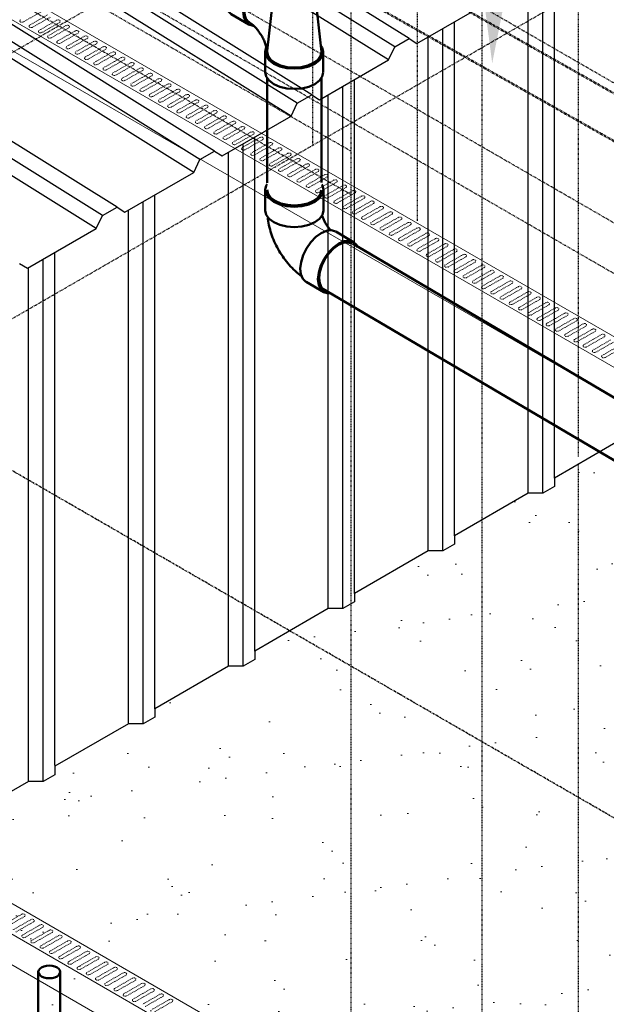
# Model space of a CAD drawing. Header units: inches. Extents: x -17970 to 20481, y 167 to 1796.
# Tile 24 of 35: x 1295 to 1389, y 884 to 1042. Entities that reach past the tile are written whole.
import ezdxf
from ezdxf import colors
from ezdxf.entities.mleader import LeaderData, LeaderLine
from ezdxf.math import Vec2, Vec3

# ---------------------------------------------------------------- set-up
doc = ezdxf.new("R2010")
doc.units = ezdxf.units.IN
doc.header["$LTSCALE"] = 0.4
doc.header["$MEASUREMENT"] = 0
for name, pattern in [('CENTER2', [1.125, 0.75, -0.125, 0.125, -0.125]), ('Dash - 1_16_', [0.1875, 0.125, -0.0625]), ('HIDDEN2', [0.1875, 0.125, -0.0625])]:
    doc.linetypes.add(name, pattern=pattern)
for name, color, linetype in [('G-ANNO-TTLB', 7, 'Continuous'), ('M-ANNO-HATCH', 8, 'Continuous'), ('P-PIPE', 3, 'Continuous'), ('S-ANNO-DIMS', 1, 'Continuous')]:
    doc.layers.add(name, color=color, linetype=linetype)
doc.layers.add('M-DETL-LIGHT', color=1, linetype='Continuous', lineweight=0)
doc.layers.add('M-SECT-PATT', color=9, linetype='Continuous', lineweight=18, true_color=0x808080)
doc.styles.add('Annotative', font='romans.shx', dxfattribs={"width": 0.8, "height": 0.125})

# ---------------------------------------------------------------- blocks, each defined once
blk = doc.blocks.new('Tee Reducing Sanitary - PVC - Sch 40 - DWV - Standard-1146882-DRAINAGE ISOMETRIC')
at = {"layer": 'P-PIPE', "color": 90, "lineweight": 50}
for p, q in [((2366.28, -450.24), (2364.11, -451.52)), ((2357.32, -452.48), (2357.32, -454.93)), ((2364.53, -454.93), (2364.53, -452.48)), ((2357.54, -455.6), (2356.59, -464.28)), ((2365.26, -464.1), (2364.32, -455.6)), ((2368.18, -459.88), (2370.99, -458.22)), ((2356.29, -464.26), (2356.29, -467.51)), ((2365.56, -467.51), (2365.56, -464.26))]:
    blk.add_line(p, q, dxfattribs=at)
for points in [[(2366.28, -450.25, 0), (2366.29, -450.23, 0), (2366.97, -450.03, 0), (2367.75, -450.11, 0), (2368.6, -450.47, 0)], [(2368.6, -450.47, 0), (2369.45, -451.09, 0), (2370.24, -451.92, 0), (2370.93, -452.91, 0), (2371.46, -453.99, 0), (2371.79, -455.08, 0), (2371.91, -456.12, 0), (2371.81, -457.03, 0), (2371.49, -457.75, 0), (2370.98, -458.23, 0), (2370.97, -458.23, 0)], [(2357.54, -451.81, 0), (2357.45, -451.94, 0), (2357.32, -452.48, 0), (2357.45, -453.02, 0), (2357.81, -453.52, 0), (2358.38, -453.95, 0)], [(2358.38, -453.95, 0), (2359.13, -454.28, 0), (2360, -454.49, 0), (2360.93, -454.56, 0), (2361.86, -454.49, 0), (2362.73, -454.28, 0), (2363.48, -453.95, 0), (2364.05, -453.52, 0), (2364.41, -453.02, 0), (2364.53, -452.48, 0), (2364.41, -451.94, 0), (2364.27, -451.74, 0)], [(2365.79, -452.13, 0), (2364.94, -451.76, 0), (2364.23, -451.69, 0)], [(2364.44, -451.95, 0), (2364.8, -451.98, 0), (2365.29, -452.12, 0), (2365.79, -452.36, 0)], [(2367.42, -460.09, 0), (2367.49, -460.1, 0), (2368.16, -459.89, 0), (2368.68, -459.41, 0), (2369, -458.69, 0), (2369.1, -457.78, 0), (2368.98, -456.74, 0), (2368.64, -455.65, 0), (2368.12, -454.57, 0), (2367.43, -453.58, 0), (2366.64, -452.74, 0), (2365.79, -452.13, 0)], [(2365.79, -452.36, 0), (2366.3, -452.7, 0), (2366.79, -453.13, 0), (2367.25, -453.63, 0), (2367.68, -454.2, 0), (2368.06, -454.81, 0), (2368.37, -455.44, 0), (2368.62, -456.1, 0), (2368.79, -456.74, 0), (2368.88, -457.36, 0), (2368.88, -457.95, 0), (2368.8, -458.47, 0), (2368.65, -458.93, 0), (2368.41, -459.3, 0), (2368.1, -459.58, 0), (2368.05, -459.61, 0)], [(2358.38, -456.4, 0), (2357.81, -455.97, 0), (2357.45, -455.47, 0), (2357.32, -454.93, 0)], [(2364.53, -454.93, 0), (2364.41, -455.47, 0), (2364.05, -455.97, 0), (2363.48, -456.4, 0), (2362.73, -456.73, 0), (2361.86, -456.94, 0), (2360.93, -457.01, 0), (2360, -456.94, 0), (2359.13, -456.73, 0), (2358.38, -456.4, 0)], [(2365.27, -464.26, 0), (2365.27, -464.25, 0), (2365.27, -464.25, 0), (2365.28, -464.15, 0), (2365.3, -464.04, 0), (2365.31, -463.92, 0), (2365.33, -463.79, 0), (2365.36, -463.66, 0), (2365.39, -463.52, 0), (2365.43, -463.38, 0), (2365.47, -463.23, 0), (2365.52, -463.08, 0), (2365.57, -462.93, 0), (2365.63, -462.77, 0), (2365.69, -462.61, 0), (2365.76, -462.45, 0), (2365.83, -462.3, 0), (2365.91, -462.14, 0), (2365.99, -461.98, 0), (2366.08, -461.82, 0), (2366.17, -461.66, 0), (2366.26, -461.51, 0), (2366.36, -461.36, 0), (2366.46, -461.21, 0), (2366.56, -461.07, 0), (2366.66, -460.93, 0), (2366.76, -460.79, 0), (2366.87, -460.67, 0), (2366.98, -460.54, 0), (2367.08, -460.42, 0), (2367.19, -460.31, 0), (2367.3, -460.21, 0), (2367.4, -460.11, 0), (2367.5, -460.02, 0), (2367.6, -459.93, 0), (2367.69, -459.86, 0), (2367.79, -459.79, 0), (2367.87, -459.73, 0), (2367.95, -459.67, 0), (2368.05, -459.61, 0), (2368.05, -459.61, 0)], [(2356.69, -463.23, 0), (2356.45, -463.57, 0), (2356.29, -464.26, 0), (2356.45, -464.96, 0), (2356.91, -465.6, 0), (2357.65, -466.16, 0)], [(2357.65, -466.16, 0), (2358.61, -466.58, 0), (2359.73, -466.85, 0), (2360.93, -466.94, 0), (2362.13, -466.85, 0), (2363.25, -466.58, 0), (2364.21, -466.16, 0), (2364.94, -465.6, 0), (2365.4, -464.96, 0), (2365.56, -464.26, 0), (2365.39, -463.52, 0)], [(2356.59, -464.28, 0), (2356.74, -464.91, 0), (2357.17, -465.52, 0), (2357.86, -466.03, 0)], [(2357.86, -466.03, 0), (2358.76, -466.43, 0), (2359.8, -466.68, 0), (2360.93, -466.77, 0), (2362.05, -466.68, 0), (2363.1, -466.43, 0), (2364, -466.03, 0), (2364.69, -465.52, 0), (2365.12, -464.91, 0), (2365.27, -464.26, 0), (2365.27, -464.26, 0)], [(2357.65, -469.4, 0), (2356.91, -468.85, 0), (2356.45, -468.2, 0), (2356.31, -467.58, 0)], [(2365.56, -467.53, 0), (2365.4, -468.2, 0), (2364.94, -468.85, 0), (2364.21, -469.4, 0), (2363.25, -469.83, 0), (2362.13, -470.1, 0), (2360.93, -470.19, 0), (2359.73, -470.1, 0), (2358.61, -469.83, 0), (2357.65, -469.4, 0)]]:
    blk.add_polyline3d(points, dxfattribs=at)
blk = doc.blocks.new('Bend - PVC - Sch 40 - DWV_USACE - Standard-1146883-DRAINAGE ISOMETRIC')
at = {"layer": 'P-PIPE', "color": 90, "lineweight": 50}
for p, q in [((2356.27, -471.42), (2356.27, -474.69)), ((2365.59, -474.69), (2365.59, -471.42)), ((2354.32, -478.07), (2351.5, -479.74)), ((2356.22, -487.76), (2359.05, -486.1))]:
    blk.add_line(p, q, dxfattribs=at)
for points in [[(2356.56, -470.55, 0), (2356.43, -470.72, 0), (2356.27, -471.42, 0), (2356.43, -472.11, 0), (2356.9, -472.76, 0), (2357.64, -473.32, 0)], [(2357.64, -473.32, 0), (2358.6, -473.75, 0), (2359.72, -474.02, 0), (2360.93, -474.11, 0), (2362.13, -474.02, 0), (2363.26, -473.75, 0), (2364.22, -473.32, 0), (2364.96, -472.76, 0), (2365.43, -472.12, 0), (2365.59, -471.42, 0), (2365.43, -470.73, 0), (2365.27, -470.5, 0)], [(2357.64, -476.59, 0), (2356.9, -476.03, 0), (2356.43, -475.38, 0), (2356.27, -474.69, 0), (2356.28, -474.64, 0)], [(2365.59, -474.69, 0), (2365.43, -475.38, 0), (2364.96, -476.03, 0), (2364.22, -476.59, 0), (2363.26, -477.01, 0), (2362.13, -477.28, 0), (2360.93, -477.37, 0), (2359.72, -477.28, 0), (2358.6, -477.01, 0), (2357.64, -476.59, 0)], [(2356.48, -475.51, 0), (2356.46, -475.56, 0), (2356.43, -475.68, 0), (2356.39, -475.8, 0), (2356.34, -475.92, 0), (2356.29, -476.05, 0), (2356.24, -476.17, 0), (2356.18, -476.3, 0), (2356.12, -476.42, 0), (2356.05, -476.55, 0), (2355.98, -476.67, 0), (2355.91, -476.8, 0), (2355.84, -476.92, 0), (2355.76, -477.04, 0), (2355.69, -477.16, 0), (2355.61, -477.27, 0), (2355.52, -477.38, 0), (2355.44, -477.49, 0), (2355.36, -477.59, 0), (2355.27, -477.69, 0), (2355.19, -477.78, 0), (2355.13, -477.85, 0)], [(2365.17, -475.88, 0), (2365.15, -476.06, 0), (2365.1, -476.4, 0), (2365.04, -476.73, 0), (2364.98, -477.07, 0), (2364.9, -477.4, 0), (2364.81, -477.73, 0), (2364.72, -478.06, 0), (2364.62, -478.38, 0), (2364.51, -478.7, 0), (2364.39, -479.02, 0), (2364.26, -479.34, 0), (2364.13, -479.66, 0), (2363.98, -479.97, 0), (2363.84, -480.27, 0), (2363.68, -480.58, 0), (2363.52, -480.88, 0), (2363.35, -481.18, 0), (2363.17, -481.47, 0), (2362.99, -481.76, 0), (2362.79, -482.04, 0), (2362.6, -482.32, 0), (2362.39, -482.59, 0), (2362.19, -482.86, 0), (2361.97, -483.13, 0), (2361.75, -483.39, 0), (2361.52, -483.64, 0), (2361.28, -483.89, 0), (2361.04, -484.13, 0), (2360.8, -484.36, 0), (2360.54, -484.59, 0), (2360.28, -484.81, 0), (2360.02, -485.02, 0), (2359.74, -485.23, 0), (2359.73, -485.24, 0)], [(2354.35, -478.06, 0), (2355.01, -477.86, 0), (2355.8, -477.94, 0), (2356.65, -478.3, 0)], [(2353.82, -479.97, 0), (2352.97, -479.61, 0), (2352.18, -479.52, 0), (2351.51, -479.73, 0), (2350.99, -480.21, 0), (2350.82, -480.6, 0)], [(2356.65, -478.3, 0), (2357.51, -478.92, 0), (2358.3, -479.76, 0), (2358.99, -480.75, 0), (2359.52, -481.84, 0), (2359.86, -482.94, 0), (2359.98, -483.99, 0), (2359.87, -484.9, 0), (2359.55, -485.62, 0), (2359.07, -486.08, 0)], [(2355.11, -487.93, 0), (2355.53, -487.98, 0), (2356.21, -487.77, 0), (2356.72, -487.29, 0), (2357.04, -486.56, 0), (2357.15, -485.65, 0), (2357.03, -484.61, 0), (2356.69, -483.51, 0), (2356.16, -482.42, 0), (2355.47, -481.43, 0), (2354.68, -480.59, 0), (2353.82, -479.97, 0)]]:
    blk.add_polyline3d(points, dxfattribs=at)
blk = doc.blocks.new('base isometric')
at = {"layer": 'M-SECT-PATT', "ltscale": 12}
h = blk.add_hatch(dxfattribs=at)
h.set_pattern_fill('AR-SAND', color=256, scale=8)
h.paths.add_polyline_path([(1396.42, 977.71), (1407.9, 984.33), (1407.9, 817.24), (1404.9, 815.51), (1402.3, 817.01), (1159.3, 676.71), (1159.3, 719.44), (1183.3, 733.29), (1213.3, 779.63), (1213.3, 907.04), (1215.9, 905.54), (1215.9, 904.18), (1217.75, 903.11), (1220.11, 903.11), (1231.85, 896.33), (1231.85, 894.97), (1233.71, 893.9), (1236.06, 893.9), (1241.58, 890.71), (1241.58, 889.83), (1243.66, 888.62), (1245.74, 889.83), (1245.74, 890.71), (1248.63, 892.38), (1250.98, 892.38), (1252.84, 893.45), (1252.84, 894.81), (1264.58, 901.59), (1266.94, 901.59), (1268.79, 902.66), (1268.79, 904.02), (1280.54, 910.8), (1282.89, 910.8), (1284.74, 911.87), (1284.74, 913.23), (1296.49, 920.01), (1298.84, 920.01), (1300.7, 921.08), (1300.7, 922.44), (1312.44, 929.22), (1314.8, 929.22), (1316.65, 930.29), (1316.65, 931.65), (1328.4, 938.43), (1330.75, 938.43), (1332.61, 939.5), (1332.61, 940.86), (1344.35, 947.64), (1346.7, 947.64), (1348.56, 948.71), (1348.56, 950.07), (1360.3, 956.86), (1362.66, 956.86), (1364.51, 957.93), (1364.51, 959.28), (1376.26, 966.07), (1378.61, 966.07), (1380.47, 967.14), (1380.47, 968.5), (1392.21, 975.28), (1394.57, 975.28), (1396.42, 976.35)])
at = {"layer": 'M-ANNO-HATCH'}
for p, q in [((1357.27, 1038.69), (1321.08, 1061.3)), ((1354.96, 1037.36), (1318.78, 1059.97)), ((1353.96, 1035.29), (1317.78, 1057.9)), ((1341.72, 1029.71), (1305.53, 1052.33)), ((1339.41, 1028.38), (1303.22, 1050.99)), ((1378.61, 966.07), (1378.61, 1049.52)), ((1380.47, 968.5), (1380.47, 1050.59)), ((1338.41, 1026.31), (1302.23, 1048.92)), ((1376.26, 966.07), (1376.26, 1048.16)), ((1326.17, 1020.74), (1289.98, 1043.35)), ((1323.86, 1019.4), (1287.67, 1042.01)), ((1364.51, 959.28), (1364.51, 1041.38)), ((1322.86, 1017.33), (1286.67, 1039.94)), ((1362.66, 956.86), (1362.66, 1040.31)), ((1360.3, 956.86), (1360.3, 1038.95)), ((1310.62, 1011.76), (1274.43, 1034.37)), ((1308.31, 1010.42), (1272.12, 1033.04)), ((1348.56, 950.07), (1348.56, 1032.17)), ((1307.31, 1008.35), (1271.12, 1030.96)), ((1346.7, 947.64), (1346.7, 1031.1)), ((1344.35, 947.64), (1344.35, 1029.74)), ((1332.61, 940.86), (1332.61, 1022.96)), ((1330.75, 938.43), (1330.75, 1021.89)), ((1328.4, 938.43), (1328.4, 1020.53)), ((1316.65, 931.65), (1316.65, 1013.75)), ((1314.8, 929.22), (1314.8, 1012.67)), ((1312.44, 929.22), (1312.44, 1011.32)), ((1300.7, 922.56), (1300.7, 1004.53)), ((1296.49, 920.01), (1296.49, 1002.1)), ((1298.84, 920.01), (1298.84, 1003.46))]:
    blk.add_line(p, q, dxfattribs=at)
at = {"layer": 'M-DETL-LIGHT'}
for p, q in [((684.68, 1398.28), (1502.54, 926.09)), ((1498.29, 923.64), (680.44, 1395.83)), ((684.68, 1388.48), (1498.29, 918.74)), ((558.18, 1325.24), (1376.03, 853.05)), ((1371.79, 850.6), (553.94, 1322.79)), ((553.94, 1317.89), (1371.79, 845.7))]:
    blk.add_line(p, q, dxfattribs=at)
at = {"layer": 'M-DETL-LIGHT', "linetype": 'HIDDEN2'}
for p, q in [((1298.5, 1042.98), (1295.66, 1041.36)), ((1299.51, 1042.47), (1296.71, 1040.87)), ((1299.97, 1042.13), (1297.13, 1040.51)), ((1300.98, 1041.62), (1298.19, 1040.02)), ((1301.45, 1041.28), (1298.6, 1039.66)), ((1302.45, 1040.77), (1299.66, 1039.17)), ((1302.92, 1040.43), (1300.08, 1038.8)), ((1303.93, 1039.91), (1301.14, 1038.32)), ((1304.39, 1039.58), (1301.55, 1037.95)), ((1305.4, 1039.06), (1302.61, 1037.47)), ((1305.87, 1038.73), (1303.03, 1037.1)), ((1306.88, 1038.21), (1304.09, 1036.62)), ((1307.34, 1037.88), (1304.5, 1036.25)), ((1308.35, 1037.36), (1305.56, 1035.77)), ((1308.82, 1037.02), (1305.98, 1035.4)), ((1309.82, 1036.51), (1307.03, 1034.91)), ((1310.29, 1036.17), (1307.45, 1034.55)), ((1311.3, 1035.66), (1308.51, 1034.06)), ((1311.77, 1035.32), (1308.92, 1033.7)), ((1312.77, 1034.81), (1309.98, 1033.21)), ((1313.24, 1034.47), (1310.4, 1032.85)), ((1314.25, 1033.96), (1311.46, 1032.36)), ((1314.71, 1033.62), (1311.87, 1032)), ((1315.72, 1033.1), (1312.93, 1031.51)), ((1316.19, 1032.77), (1313.35, 1031.14)), ((1317.2, 1032.25), (1314.41, 1030.66)), ((1317.66, 1031.92), (1314.82, 1030.29)), ((1318.67, 1031.4), (1315.88, 1029.81)), ((1319.14, 1031.07), (1316.3, 1029.44)), ((1320.14, 1030.55), (1317.35, 1028.96)), ((1320.61, 1030.21), (1317.77, 1028.59)), ((1321.62, 1029.7), (1318.83, 1028.1)), ((1322.08, 1029.36), (1319.24, 1027.74)), ((1323.09, 1028.85), (1320.3, 1027.25)), ((1323.56, 1028.51), (1320.72, 1026.89)), ((1324.57, 1028), (1321.78, 1026.4)), ((1325.03, 1027.66), (1322.19, 1026.04)), ((1326.04, 1027.15), (1323.25, 1025.55)), ((1326.51, 1026.81), (1323.67, 1025.19)), ((1327.52, 1026.3), (1324.73, 1024.7)), ((1327.98, 1025.96), (1325.14, 1024.33)), ((1328.99, 1025.44), (1326.2, 1023.85)), ((1329.46, 1025.11), (1326.62, 1023.48)), ((1330.46, 1024.59), (1327.67, 1023)), ((1330.93, 1024.26), (1328.09, 1022.63)), ((1331.94, 1023.74), (1329.15, 1022.15)), ((1332.4, 1023.41), (1329.56, 1021.78)), ((1333.41, 1022.89), (1330.62, 1021.3)), ((1333.88, 1022.55), (1331.04, 1020.93)), ((1334.89, 1022.04), (1332.1, 1020.44)), ((1335.35, 1021.7), (1332.51, 1020.08)), ((1336.36, 1021.19), (1333.57, 1019.59)), ((1336.83, 1020.85), (1333.99, 1019.23)), ((1337.84, 1020.34), (1335.05, 1018.74)), ((1338.3, 1020), (1335.46, 1018.38)), ((1339.31, 1019.49), (1336.52, 1017.89)), ((1339.78, 1019.15), (1336.94, 1017.53)), ((1340.78, 1018.63), (1337.99, 1017.04)), ((1341.25, 1018.3), (1338.41, 1016.67)), ((1342.26, 1017.78), (1339.47, 1016.19)), ((1342.72, 1017.45), (1339.88, 1015.82)), ((1343.73, 1016.93), (1340.94, 1015.34)), ((1344.2, 1016.6), (1341.36, 1014.97)), ((1345.21, 1016.08), (1342.42, 1014.49)), ((1345.67, 1015.75), (1342.83, 1014.12)), ((1346.68, 1015.23), (1343.89, 1013.63)), ((1347.15, 1014.89), (1344.31, 1013.27)), ((1348.16, 1014.38), (1345.37, 1012.78)), ((1348.62, 1014.04), (1345.78, 1012.42)), ((1349.63, 1013.53), (1346.84, 1011.93)), ((1350.1, 1013.19), (1347.25, 1011.57)), ((1351.1, 1012.68), (1348.31, 1011.08)), ((1351.57, 1012.34), (1348.73, 1010.72)), ((1352.58, 1011.83), (1349.79, 1010.23)), ((1353.04, 1011.49), (1350.2, 1009.86)), ((1354.05, 1010.97), (1351.26, 1009.38)), ((1354.52, 1010.64), (1351.68, 1009.01)), ((1355.53, 1010.12), (1352.74, 1008.53)), ((1355.99, 1009.79), (1353.15, 1008.16)), ((1357, 1009.27), (1354.21, 1007.68)), ((1357.47, 1008.94), (1354.63, 1007.31)), ((1358.48, 1008.42), (1355.69, 1006.83)), ((1358.94, 1008.08), (1356.1, 1006.46)), ((1359.95, 1007.57), (1357.16, 1005.97)), ((1360.42, 1007.23), (1357.57, 1005.61)), ((1361.42, 1006.72), (1358.63, 1005.12)), ((1361.89, 1006.38), (1359.05, 1004.76)), ((1362.9, 1005.87), (1360.11, 1004.27)), ((1363.36, 1005.53), (1360.52, 1003.91)), ((1364.37, 1005.02), (1361.58, 1003.42)), ((1364.84, 1004.68), (1362, 1003.06)), ((1365.85, 1004.17), (1363.06, 1002.57)), ((1366.31, 1003.83), (1363.47, 1002.2)), ((1367.32, 1003.31), (1364.53, 1001.72)), ((1367.79, 1002.98), (1364.95, 1001.35)), ((1368.79, 1002.46), (1366, 1000.87)), ((1369.26, 1002.13), (1366.42, 1000.5)), ((1370.27, 1001.61), (1367.48, 1000.02)), ((1370.74, 1001.28), (1367.89, 999.65)), ((1371.74, 1000.76), (1368.95, 999.17)), ((1372.21, 1000.42), (1369.37, 998.8)), ((1373.22, 999.91), (1370.43, 998.31)), ((1373.68, 999.57), (1370.84, 997.95)), ((1374.69, 999.06), (1371.9, 997.46)), ((1375.16, 998.72), (1372.32, 997.1)), ((1376.17, 998.21), (1373.38, 996.61)), ((1376.63, 997.87), (1373.79, 996.25)), ((1377.64, 997.36), (1374.85, 995.76)), ((1378.11, 997.02), (1375.27, 995.4)), ((1379.11, 996.5), (1376.32, 994.91)), ((1379.58, 996.17), (1376.74, 994.54)), ((1380.59, 995.65), (1377.8, 994.06)), ((1381.05, 995.32), (1378.21, 993.69)), ((1382.06, 994.8), (1379.27, 993.21)), ((1382.53, 994.47), (1379.69, 992.84)), ((1383.54, 993.95), (1380.75, 992.36)), ((1384, 993.61), (1381.16, 991.99)), ((1385.01, 993.1), (1382.22, 991.5)), ((1385.48, 992.76), (1382.64, 991.14)), ((1386.49, 992.25), (1383.7, 990.65)), ((1386.95, 991.91), (1384.11, 990.29)), ((1387.96, 991.4), (1385.17, 989.8)), ((1388.43, 991.06), (1385.59, 989.44)), ((1389.43, 990.55), (1386.64, 988.95)), ((1389.9, 990.21), (1387.06, 988.59)), ((1390.91, 989.7), (1388.12, 988.1)), ((1391.37, 989.36), (1388.53, 987.73)), ((1295.36, 898.78), (1292.57, 897.19)), ((1295.83, 898.45), (1292.99, 896.82)), ((1296.84, 897.93), (1294.05, 896.34)), ((1297.3, 897.6), (1294.46, 895.97)), ((1298.31, 897.08), (1295.52, 895.49)), ((1298.78, 896.74), (1295.94, 895.12)), ((1299.79, 896.23), (1297, 894.63)), ((1300.25, 895.89), (1297.41, 894.27)), ((1301.26, 895.38), (1298.47, 893.78)), ((1301.73, 895.04), (1298.89, 893.42)), ((1302.73, 894.53), (1299.94, 892.93)), ((1303.2, 894.19), (1300.36, 892.57)), ((1304.21, 893.68), (1301.42, 892.08)), ((1304.67, 893.34), (1301.83, 891.72)), ((1305.68, 892.83), (1302.89, 891.23)), ((1306.15, 892.49), (1303.31, 890.86)), ((1307.16, 891.97), (1304.37, 890.38)), ((1307.62, 891.64), (1304.78, 890.01)), ((1308.63, 891.12), (1305.84, 889.53)), ((1309.1, 890.79), (1306.26, 889.16)), ((1310.11, 890.27), (1307.32, 888.68)), ((1310.57, 889.94), (1307.73, 888.31)), ((1311.58, 889.42), (1308.79, 887.83)), ((1312.05, 889.08), (1309.21, 887.46)), ((1313.05, 888.57), (1310.26, 886.97)), ((1313.52, 888.23), (1310.68, 886.61)), ((1314.53, 887.72), (1311.74, 886.12)), ((1314.99, 887.38), (1312.15, 885.76)), ((1316, 886.87), (1313.21, 885.27)), ((1316.47, 886.53), (1313.63, 884.91)), ((1317.48, 886.02), (1314.69, 884.42)), ((1317.94, 885.68), (1315.1, 884.06)), ((1318.95, 885.16), (1316.16, 883.57)), ((1319.42, 884.83), (1316.58, 883.2))]:
    blk.add_line(p, q, dxfattribs=at)
at = {"layer": 'M-DETL-LIGHT', "linetype": 'HIDDEN2', "extrusion": (0, 0, -1)}
for centre, start_param, end_param in [((1295.47, 1041.55), 0.920266, 4.095331), ((1301.21, 1041.45), 4.095331, 7.203451), ((1296.94, 1040.7), 0.920266, 4.095331), ((1298.42, 1039.85), 0.920266, 4.095331), ((1302.68, 1040.59), 4.095331, 7.203451), ((1304.16, 1039.74), 4.095331, 7.203451), ((1299.89, 1039), 0.920266, 4.095331), ((1301.37, 1038.15), 0.920266, 4.095331), ((1305.63, 1038.89), 4.095331, 7.203451), ((1307.1, 1038.04), 4.095331, 7.203451), ((1302.84, 1037.3), 0.920266, 4.095331), ((1304.31, 1036.45), 0.920266, 4.095331), ((1308.58, 1037.19), 4.095331, 7.203451), ((1310.05, 1036.34), 4.095331, 7.203451), ((1305.79, 1035.59), 0.920266, 4.095331), ((1311.53, 1035.49), 4.095331, 7.203451), ((1307.26, 1034.74), 0.920266, 4.095331), ((1308.74, 1033.89), 0.920266, 4.095331), ((1313, 1034.64), 4.095331, 7.203451), ((1314.48, 1033.78), 4.095331, 7.203451), ((1310.21, 1033.04), 0.920266, 4.095331), ((1311.69, 1032.19), 0.920266, 4.095331), ((1315.95, 1032.93), 4.095331, 7.203451), ((1317.42, 1032.08), 4.095331, 7.203451), ((1313.16, 1031.34), 0.920266, 4.095331), ((1314.63, 1030.49), 0.920266, 4.095331), ((1318.9, 1031.23), 4.095331, 7.203451), ((1320.37, 1030.38), 4.095331, 7.203451), ((1316.11, 1029.64), 0.920266, 4.095331), ((1317.58, 1028.78), 0.920266, 4.095331), ((1321.85, 1029.53), 4.095331, 7.203451), ((1323.32, 1028.68), 4.095331, 7.203451), ((1319.06, 1027.93), 0.920266, 4.095331), ((1320.53, 1027.08), 0.920266, 4.095331), ((1324.8, 1027.83), 4.095331, 7.203451), ((1326.27, 1026.98), 4.095331, 7.203451), ((1322.01, 1026.23), 0.920266, 4.095331), ((1327.74, 1026.12), 4.095331, 7.203451), ((1323.48, 1025.38), 0.920266, 4.095331), ((1324.95, 1024.53), 0.920266, 4.095331), ((1329.22, 1025.27), 4.095331, 7.203451), ((1330.69, 1024.42), 4.095331, 7.203451), ((1326.43, 1023.68), 0.920266, 4.095331), ((1327.9, 1022.83), 0.920266, 4.095331), ((1332.17, 1023.57), 4.095331, 7.203451), ((1333.64, 1022.72), 4.095331, 7.203451), ((1329.38, 1021.98), 0.920266, 4.095331), ((1330.85, 1021.12), 0.920266, 4.095331), ((1335.12, 1021.87), 4.095331, 7.203451), ((1336.59, 1021.02), 4.095331, 7.203451), ((1332.33, 1020.27), 0.920266, 4.095331), ((1333.8, 1019.42), 0.920266, 4.095331), ((1338.06, 1020.17), 4.095331, 7.203451), ((1339.54, 1019.31), 4.095331, 7.203451), ((1335.27, 1018.57), 0.920266, 4.095331), ((1336.75, 1017.72), 0.920266, 4.095331), ((1341.01, 1018.46), 4.095331, 7.203451), ((1342.49, 1017.61), 4.095331, 7.203451), ((1338.22, 1016.87), 0.920266, 4.095331), ((1339.7, 1016.02), 0.920266, 4.095331), ((1343.96, 1016.76), 4.095331, 7.203451), ((1345.44, 1015.91), 4.095331, 7.203451), ((1341.17, 1015.17), 0.920266, 4.095331), ((1346.91, 1015.06), 4.095331, 7.203451), ((1342.65, 1014.31), 0.920266, 4.095331), ((1344.12, 1013.46), 0.920266, 4.095331), ((1348.38, 1014.21), 4.095331, 7.203451), ((1349.86, 1013.36), 4.095331, 7.203451), ((1345.59, 1012.61), 0.920266, 4.095331), ((1347.07, 1011.76), 0.920266, 4.095331), ((1351.33, 1012.51), 4.095331, 7.203451), ((1352.81, 1011.65), 4.095331, 7.203451), ((1348.54, 1010.91), 0.920266, 4.095331), ((1350.02, 1010.06), 0.920266, 4.095331), ((1354.28, 1010.8), 4.095331, 7.203451), ((1355.76, 1009.95), 4.095331, 7.203451), ((1351.49, 1009.21), 0.920266, 4.095331), ((1352.97, 1008.36), 0.920266, 4.095331), ((1357.23, 1009.1), 4.095331, 7.203451), ((1358.7, 1008.25), 4.095331, 7.203451), ((1354.44, 1007.51), 0.920266, 4.095331), ((1355.91, 1006.65), 0.920266, 4.095331), ((1360.18, 1007.4), 4.095331, 7.203451), ((1361.65, 1006.55), 4.095331, 7.203451), ((1357.39, 1005.8), 0.920266, 4.095331), ((1363.13, 1005.7), 4.095331, 7.203451), ((1358.86, 1004.95), 0.920266, 4.095331), ((1360.34, 1004.1), 0.920266, 4.095331), ((1364.6, 1004.85), 4.095331, 7.203451), ((1366.07, 1003.99), 4.095331, 7.203451), ((1361.81, 1003.25), 0.920266, 4.095331), ((1363.28, 1002.4), 0.920266, 4.095331), ((1367.55, 1003.14), 4.095331, 7.203451), ((1369.02, 1002.29), 4.095331, 7.203451), ((1364.76, 1001.55), 0.920266, 4.095331), ((1366.23, 1000.7), 0.920266, 4.095331), ((1370.5, 1001.44), 4.095331, 7.203451), ((1371.97, 1000.59), 4.095331, 7.203451), ((1367.71, 999.85), 0.920266, 4.095331), ((1369.18, 998.99), 0.920266, 4.095331), ((1373.45, 999.74), 4.095331, 7.203451), ((1374.92, 998.89), 4.095331, 7.203451), ((1370.66, 998.14), 0.920266, 4.095331), ((1372.13, 997.29), 0.920266, 4.095331), ((1376.39, 998.04), 4.095331, 7.203451), ((1377.87, 997.18), 4.095331, 7.203451), ((1373.6, 996.44), 0.920266, 4.095331), ((1375.08, 995.59), 0.920266, 4.095331), ((1379.34, 996.33), 4.095331, 7.203451), ((1380.82, 995.48), 4.095331, 7.203451), ((1376.55, 994.74), 0.920266, 4.095331), ((1382.29, 994.63), 4.095331, 7.203451), ((1378.03, 993.89), 0.920266, 4.095331), ((1379.5, 993.04), 0.920266, 4.095331), ((1383.77, 993.78), 4.095331, 7.203451), ((1385.24, 992.93), 4.095331, 7.203451), ((1380.98, 992.18), 0.920266, 4.095331), ((1382.45, 991.33), 0.920266, 4.095331), ((1386.71, 992.08), 4.095331, 7.203451), ((1388.19, 991.23), 4.095331, 7.203451), ((1383.92, 990.48), 0.920266, 4.095331), ((1385.4, 989.63), 0.920266, 4.095331), ((1386.87, 988.78), 0.920266, 4.095331), ((1388.35, 987.93), 0.920266, 4.095331), ((1295.59, 898.61), 4.095331, 7.203451), ((1297.07, 897.76), 4.095331, 7.203451), ((1298.54, 896.91), 4.095331, 7.203451), ((1295.75, 895.31), 0.920266, 4.095331), ((1300.01, 896.06), 4.095331, 7.203451), ((1301.49, 895.21), 4.095331, 7.203451), ((1297.22, 894.46), 0.920266, 4.095331), ((1298.7, 893.61), 0.920266, 4.095331), ((1302.96, 894.36), 4.095331, 7.203451), ((1304.44, 893.51), 4.095331, 7.203451), ((1300.17, 892.76), 0.920266, 4.095331), ((1301.65, 891.91), 0.920266, 4.095331), ((1305.91, 892.65), 4.095331, 7.203451), ((1307.39, 891.8), 4.095331, 7.203451), ((1303.12, 891.06), 0.920266, 4.095331), ((1304.6, 890.21), 0.920266, 4.095331), ((1308.86, 890.95), 4.095331, 7.203451), ((1310.33, 890.1), 4.095331, 7.203451), ((1306.07, 889.36), 0.920266, 4.095331), ((1311.81, 889.25), 4.095331, 7.203451), ((1307.54, 888.51), 0.920266, 4.095331), ((1309.02, 887.65), 0.920266, 4.095331), ((1313.28, 888.4), 4.095331, 7.203451), ((1314.76, 887.55), 4.095331, 7.203451), ((1310.49, 886.8), 0.920266, 4.095331), ((1311.97, 885.95), 0.920266, 4.095331), ((1316.23, 886.7), 4.095331, 7.203451), ((1317.71, 885.84), 4.095331, 7.203451), ((1313.44, 885.1), 0.920266, 4.095331), ((1319.18, 884.99), 4.095331, 7.203451)]:
    blk.add_ellipse(centre, major_axis=(0.355, 0.042), ratio=0.675017, start_param=start_param, end_param=end_param, dxfattribs=at)
at = {"layer": 'M-SECT-PATT', "linetype": 'HIDDEN2', "lineweight": -3}
for p, q in [((1493.3, 949.59), (683.15, 1417.33)), ((1368.93, 839.74), (1368.93, 1155.79)), ((1347.93, 1119.57), (1347.93, 827.62)), ((1131.04, 942.44), (1424.19, 1111.69)), ((1384.3, 971.91), (1384.3, 1095.69)), ((1413.51, 987.57), (1266.59, 1072.39)), ((1347.93, 1020.73), (1262.64, 1069.97)), ((1131.04, 899.94), (1424.19, 1069.18)), ((1347.93, 1013.8), (1257.98, 1065.74)), ((1341.81, 1064.13), (1341.81, 1021.62)), ((1405.36, 1022.71), (1358.61, 1049.7)), ((1358.61, 1009.57), (1358.61, 1049.7)), ((1384.3, 806.62), (1384.3, 970.71))]:
    blk.add_line(p, q, dxfattribs=at)
at = {"layer": 'M-SECT-PATT', "linetype": 'CENTER2', "lineweight": -3}
blk.add_line((1521.87, 838.04), (525.82, 1413.12), dxfattribs=at)
at = {"layer": 'M-SECT-PATT', "lineweight": -3}
for points in [[(1295.07, 1002.78), (1296.31, 1002), (1307.31, 1008.35), (1308.31, 1010.42), (1310.62, 1011.76), (1311.86, 1010.98), (1322.86, 1017.33), (1323.86, 1019.4), (1326.17, 1020.74), (1327.41, 1019.96), (1338.41, 1026.31), (1339.41, 1028.38), (1341.72, 1029.71), (1342.96, 1028.94), (1353.96, 1035.29), (1354.96, 1037.36), (1357.27, 1038.69), (1358.51, 1037.91), (1369.51, 1044.26)], [(1392.21, 975.28), (1380.47, 968.5), (1380.47, 967.14), (1378.61, 966.07), (1376.26, 966.07), (1364.51, 959.28), (1364.51, 957.93), (1362.66, 956.86), (1360.3, 956.86), (1348.56, 950.07), (1348.56, 948.71), (1346.7, 947.64), (1344.35, 947.64), (1332.61, 940.86), (1332.61, 939.5), (1330.75, 938.43), (1328.4, 938.43), (1316.65, 931.65), (1316.65, 930.29), (1314.8, 929.22), (1312.44, 929.22), (1300.7, 922.44), (1300.7, 921.08), (1298.84, 920.01), (1296.49, 920.01), (1284.74, 913.23)]]:
    blk.add_lwpolyline(points, dxfattribs=at)
at = {"layer": 'P-PIPE', "color": 90, "linetype": 'Dash - 1_16_', "lineweight": 50}
for p, q in [((1329.94, 1063.88), (1483.35, 977.15)), ((1480.07, 971.39), (1326.58, 1058.16))]:
    blk.add_line(p, q, dxfattribs=at)
at = {"layer": 'P-PIPE', "color": 90, "lineweight": 50}
for p, q in [((1334.62, 1015.67), (1334.62, 1032.4)), ((1343.25, 1032.4), (1343.25, 1015.7)), ((1348.2, 1005.95), (1424.48, 960.98)), ((1449.72, 936.08), (1343.23, 998.87)), ((1298.05, 883.06), (1298.05, 889.59)), ((1301.55, 889.59), (1301.55, 883.06))]:
    blk.add_line(p, q, dxfattribs=at)
for points in [[(1334.62, 1014.52, 0), (1334.77, 1013.88, 0), (1335.2, 1013.28, 0), (1335.88, 1012.76, 0)], [(1341.98, 1012.76, 0), (1342.67, 1013.28, 0), (1343.1, 1013.88, 0), (1343.24, 1014.49, 0)], [(1335.88, 1012.76, 0), (1336.78, 1012.37, 0), (1337.82, 1012.12, 0), (1338.93, 1012.03, 0), (1340.05, 1012.12, 0), (1341.09, 1012.37, 0), (1341.98, 1012.76, 0)], [(1345.96, 1005.73, 0), (1345.17, 1005.16, 0), (1344.43, 1004.38, 0), (1343.8, 1003.46, 0), (1343.31, 1002.46, 0), (1342.99, 1001.44, 0), (1342.88, 1000.47, 0)], [(1348.1, 1005.96, 0), (1347.48, 1006.14, 0), (1346.75, 1006.07, 0), (1345.96, 1005.73, 0)], [(1342.88, 1000.47, 0), (1342.98, 999.62, 0), (1343.27, 998.95, 0), (1343.72, 998.54, 0)], [(1298.56, 888.88, 0), (1298.29, 889.09, 0), (1298.11, 889.33, 0), (1298.05, 889.59, 0), (1298.11, 889.85, 0), (1298.29, 890.1, 0), (1298.56, 890.31, 0)], [(1298.56, 890.31, 0), (1298.93, 890.47, 0), (1299.35, 890.57, 0), (1299.8, 890.6, 0), (1300.25, 890.57, 0), (1300.68, 890.47, 0), (1301.04, 890.31, 0)], [(1301.04, 890.31, 0), (1301.32, 890.1, 0), (1301.49, 889.85, 0), (1301.55, 889.59, 0), (1301.49, 889.33, 0), (1301.32, 889.09, 0), (1301.04, 888.88, 0)], [(1301.04, 888.88, 0), (1300.68, 888.72, 0), (1300.25, 888.62, 0), (1299.8, 888.58, 0), (1299.35, 888.62, 0), (1298.93, 888.72, 0), (1298.56, 888.88, 0)]]:
    blk.add_polyline3d(points, dxfattribs=at)
at = {"layer": 'P-PIPE', "color": 90, "lineweight": 50, "xscale": -1}
for name, p in [('Tee Reducing Sanitary - PVC - Sch 40 - DWV - Standard-1146882-DRAINAGE ISOMETRIC', (3699.85, 1500.84)), ('Bend - PVC - Sch 40 - DWV_USACE - Standard-1146883-DRAINAGE ISOMETRIC', (3699.86, 1485.94))]:
    blk.add_blockref(name, p, dxfattribs=at)
at = {"layer": 'S-ANNO-DIMS', "lineweight": -3}
ml = blk.add_multileader_mtext('Standard', dxfattribs=at)
ml.set_content('6"%%C PERF.\\PFDN.^IDRAIN', color=2, style='Annotative')
ml.set_leader_properties()
ml.build(insert=Vec2(0, 0))
ml.multileader.update_dxf_attribs({"dogleg_length": 0.36, "arrow_head_size": 17.28, "scale": 96})
ctx = ml.context
ctx.base_point, ctx.scale, ctx.char_height, ctx.arrow_head_size, ctx.landing_gap_size, ctx.plane_origin = Vec3(1241.66, 1295.7), 96, 12, 17.28, 8.64, Vec3(1256.1, 1326.93)
notes = []
notes.append((ctx, [(1, (1, 1, 0), (1378.99, 1295.7), (-1, 0), 34.56, [(1, [(1370.53, 1034.76)], 0, [])])]))
ctx.mtext.insert, ctx.mtext.flow_direction = Vec3(1250.3, 1301.7), 5
for ctx, leaders in notes:
    for number, flags, end, landing, length, lines in leaders:
        leader = LeaderData()
        leader.index, (leader.has_last_leader_line, leader.has_dogleg_vector, leader.attachment_direction) = number, flags
        leader.last_leader_point, leader.dogleg_vector, leader.dogleg_length = Vec3(end), Vec3(landing), length
        for number, points, colour, breaks in lines:
            line = LeaderLine()
            line.index, line.vertices, line.color, line.breaks = number, Vec3.list(points), colors.encode_raw_color(colour), breaks
            leader.lines.append(line)
        ctx.leaders.append(leader)

msp = doc.modelspace()

# ---------------------------------------------------------------- block references
at = {"layer": 'G-ANNO-TTLB', "color": 4}
msp.add_blockref('base isometric', (0, 0), dxfattribs=at)

doc.saveas('drawing.dxf')
